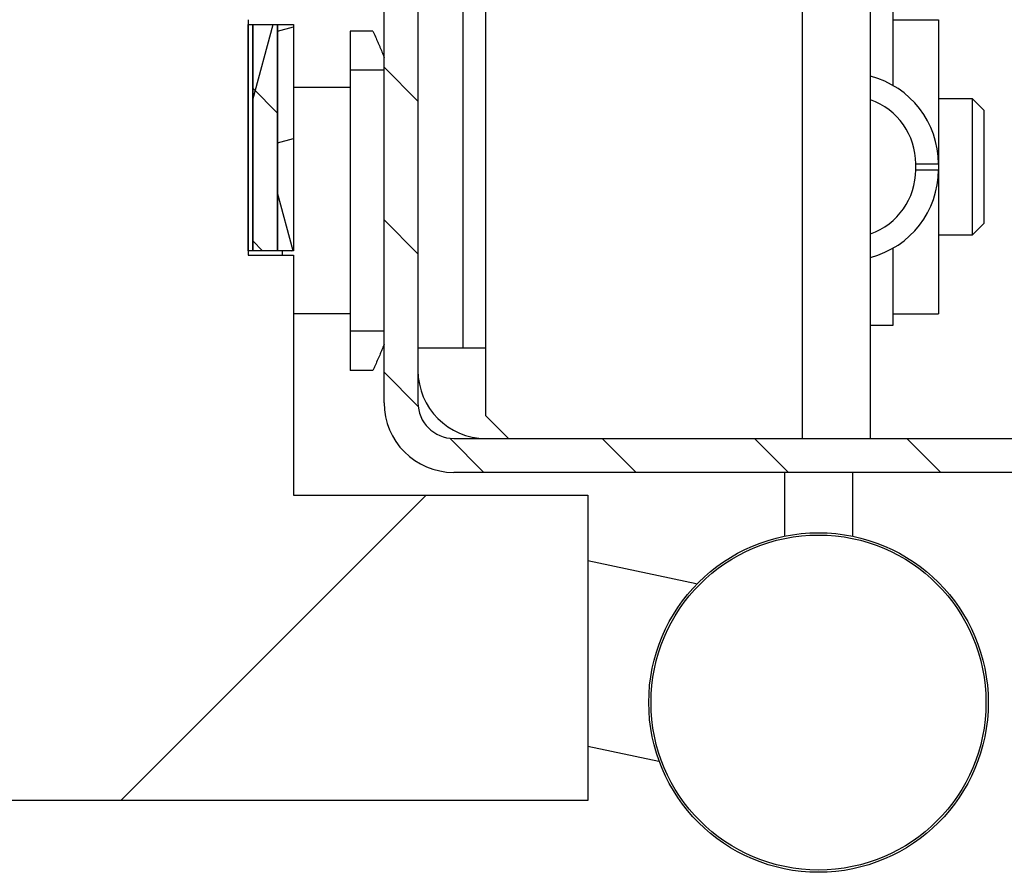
# Model space of a CAD drawing. Header units: millimetres. Extents: x -8500 to 4200, y 0 to 5940.
# Tile 69 of 256: x -5749 to -5706, y 664 to 702. Entities that reach past the tile are written whole.
import ezdxf

# ---------------------------------------------------------------- set-up
doc = ezdxf.new("R2010")
doc.units = ezdxf.units.MM
doc.layers.add('151', color=250, linetype='Continuous')
pattern_1 = [(134.95437, (-8500, 0), (-3.370277, -3.364913), [])]

msp = doc.modelspace()

# ---------------------------------------------------------------- hatches: boundary and pattern name
at = {"layer": '151', "linetype": 'Continuous', "lineweight": -3}
h = msp.add_hatch(dxfattribs=at)
h.set_pattern_fill('ANSI31', color=256, scale=1.5, angle=89.9544, style=0)
h.set_pattern_definition(pattern_1)
edge = h.paths.add_edge_path(flags=0)
edge.add_line((-5681.017, 682.019), (-5729.857, 682.019))
edge.add_arc((-5729.857, 685.099), 3.08, 180, 270, ccw=False)
edge.add_line((-5732.937, 685.099), (-5732.937, 725.439))
edge.add_arc((-5734.517, 725.439), 1.58, 0, 90)
edge.add_line((-5734.517, 727.019), (-5742.47, 727.019))
edge.add_arc((-5742.47, 725.439), 1.58, 90, 185)
edge.add_line((-5744.044, 725.301), (-5743.445, 718.465))
edge.add_arc((-5745.687, 718.269), 2.25, -180, 5, ccw=False)
edge.add_line((-5747.937, 718.269), (-5747.937, 757.939))
edge.add_arc((-5744.857, 757.939), 3.08, 90, 180, ccw=False)
edge.add_line((-5744.857, 761.019), (-5734.517, 761.019))
edge.add_arc((-5734.517, 762.599), 1.58, 270, 360)
edge.add_line((-5732.937, 762.599), (-5732.937, 787.939))
edge.add_arc((-5729.857, 787.939), 3.08, 90, 180, ccw=False)
edge.add_line((-5729.857, 791.019), (-5709.017, 791.019))
edge.add_arc((-5709.017, 787.939), 3.08, 0, 90, ccw=False)
edge.add_line((-5705.937, 787.939), (-5705.937, 781.019))
edge.add_line((-5705.937, 781.019), (-5707.437, 781.019))
edge.add_line((-5707.437, 781.019), (-5707.437, 787.939))
edge.add_arc((-5709.017, 787.939), 1.58, 0, 90)
edge.add_line((-5709.017, 789.519), (-5729.857, 789.519))
edge.add_arc((-5729.857, 787.939), 1.58, 90, 180)
edge.add_line((-5731.437, 787.939), (-5731.437, 762.599))
edge.add_arc((-5734.517, 762.599), 3.08, 270, 360, ccw=False)
edge.add_line((-5734.517, 759.519), (-5744.857, 759.519))
edge.add_arc((-5744.857, 757.939), 1.58, 90, 180)
edge.add_line((-5746.437, 757.939), (-5746.437, 718.269))
edge.add_arc((-5745.687, 718.269), 0.75, 180, 365)
edge.add_line((-5744.94, 718.334), (-5745.538, 725.17))
edge.add_arc((-5742.47, 725.439), 3.08, 90, 185, ccw=False)
edge.add_line((-5742.47, 728.519), (-5734.517, 728.519))
edge.add_arc((-5734.517, 725.439), 3.08, 0, 90, ccw=False)
edge.add_line((-5731.437, 725.439), (-5731.437, 685.099))
edge.add_arc((-5729.857, 685.099), 1.58, 180, 270)
edge.add_line((-5729.857, 683.519), (-5681.017, 683.519))
edge.add_arc((-5681.017, 685.099), 1.58, 270, 360)
edge.add_line((-5679.437, 685.099), (-5679.437, 697.019))
edge.add_line((-5679.437, 697.019), (-5677.937, 697.019))
edge.add_line((-5677.937, 697.019), (-5677.937, 685.099))
edge.add_arc((-5681.017, 685.099), 3.08, 270, 360, ccw=False)
h = msp.add_hatch(dxfattribs=at)
h.set_pattern_fill('ANSI31', color=256, scale=15.5, style=0)
h.set_pattern_definition([(45, (-8500, 0), (-34.7985, 34.7985), [])])
h.paths.add_polyline_path([(-5738.937, 702.019), (-5738.937, 691.609), (-5736.937, 691.609), (-5736.937, 681.019), (-5723.937, 681.019), (-5723.937, 667.519), (-6467.937, 667.519), (-6467.937, 681.019), (-6454.937, 681.019), (-6454.937, 691.609), (-6452.937, 691.609), (-6452.937, 702.019), (-6454.937, 702.019), (-6454.937, 711.019), (-5736.937, 711.019), (-5736.937, 702.019)], flags=0)
h = msp.add_hatch(dxfattribs=at)
h.set_pattern_fill('ANSI31', color=256, scale=1.5, angle=29.9848, style=0)
h.set_pattern_definition([(74.9848, (-8500, 0), (-4.599894, 1.233847), [])])
h.paths.add_polyline_path([(-5737.637, 691.814), (-5738.737, 691.814), (-5738.737, 701.814), (-5737.637, 701.814)], flags=0)
h = msp.add_hatch(dxfattribs=at)
h.set_pattern_fill('ANSI31', color=256, scale=1.5, angle=89.9544, style=0)
h.set_pattern_definition(pattern_1)
h.paths.add_polyline_path([(-5737.637, 691.814), (-5738.737, 691.814), (-5738.737, 701.814), (-5737.637, 701.814)], flags=0)
h = msp.add_hatch(dxfattribs=at)
h.set_pattern_fill('ANSI31', color=256, scale=1.5, angle=-29.9848, style=0)
h.set_pattern_definition([(15.0152, (-8500, 0), (-1.233847, 4.599894), [])])
h.paths.add_polyline_path([(-5736.937, 691.814), (-5737.637, 691.814), (-5737.637, 701.814), (-5736.937, 701.814)], flags=0)
h = msp.add_hatch(dxfattribs=at)
h.set_pattern_fill('ANSI31', color=256, scale=1.5, angle=59.9696, style=0)
h.set_pattern_definition([(104.96958, (-8500, 0), (-4.6008755, -1.230183), [])])
h.paths.add_polyline_path([(-5736.937, 691.814), (-5737.637, 691.814), (-5737.637, 701.814), (-5736.937, 701.814)], flags=0)

# ---------------------------------------------------------------- linework, layer by layer
for p, q in [((-5732.937, 685.099), (-5732.937, 725.439)), ((-5731.437, 725.439), (-5731.437, 685.099)), ((-5729.437, 687.519), (-5729.437, 712.519)), ((-5728.437, 687.519), (-5728.437, 707.519)), ((-5714.437, 683.519), (-5714.437, 707.519)), ((-5711.437, 683.519), (-5711.437, 707.519)), ((-5710.437, 699.11), (-5710.437, 702.519)), ((-5738.937, 702.019), (-5738.937, 691.609)), ((-5710.437, 702.019), (-5708.437, 702.019)), ((-5708.437, 702.019), (-5708.437, 695.646)), ((-5738.937, 701.814), (-5738.737, 701.814)), ((-5738.937, 691.814), (-5738.937, 701.814)), ((-5738.937, 701.814), (-5738.737, 701.814)), ((-5738.937, 691.814), (-5738.937, 701.814)), ((-5738.737, 701.814), (-5738.737, 691.814)), ((-5738.737, 701.814), (-5737.637, 701.814)), ((-5738.737, 691.814), (-5738.737, 701.814)), ((-5738.737, 701.814), (-5738.737, 691.814)), ((-5738.737, 701.814), (-5737.637, 701.814)), ((-5738.737, 691.814), (-5738.737, 701.814)), ((-5737.637, 701.814), (-5737.637, 691.814)), ((-5737.637, 691.814), (-5737.637, 701.814)), ((-5737.637, 701.814), (-5736.937, 701.814)), ((-5737.637, 701.814), (-5737.637, 691.814)), ((-5737.637, 691.814), (-5737.637, 701.814)), ((-5737.637, 701.814), (-5736.937, 701.814)), ((-5736.937, 701.814), (-5736.937, 691.814)), ((-5736.937, 701.814), (-5736.937, 691.814)), ((-5733.437, 701.519), (-5734.437, 701.519)), ((-5734.437, 701.519), (-5734.437, 699.787)), ((-5734.437, 699.787), (-5734.437, 688.251)), ((-5732.937, 699.787), (-5734.437, 699.787)), ((-5734.437, 699.019), (-5736.937, 699.019)), ((-5706.937, 698.519), (-5708.437, 698.519)), ((-5706.937, 692.519), (-5706.937, 698.519)), ((-5706.437, 698.019), (-5706.937, 698.519)), ((-5706.437, 698.019), (-5706.437, 693.019)), ((-5709.437, 695.646), (-5708.437, 695.646)), ((-5709.437, 695.392), (-5709.437, 695.646)), ((-5709.437, 695.392), (-5708.437, 695.392)), ((-5708.437, 695.646), (-5708.437, 695.392)), ((-5708.437, 695.392), (-5708.437, 689.019)), ((-5706.937, 692.519), (-5706.437, 693.019)), ((-5708.437, 692.519), (-5706.937, 692.519)), ((-5710.437, 688.519), (-5710.437, 691.928)), ((-5738.737, 691.814), (-5738.937, 691.814)), ((-5738.737, 691.814), (-5738.937, 691.814)), ((-5738.937, 691.609), (-5736.937, 691.609)), ((-5737.637, 691.814), (-5738.737, 691.814)), ((-5737.637, 691.814), (-5738.737, 691.814)), ((-5736.937, 691.814), (-5737.637, 691.814)), ((-5736.937, 691.814), (-5737.637, 691.814)), ((-5737.437, 691.814), (-5737.437, 691.609)), ((-5736.937, 691.609), (-5736.937, 681.019)), ((-5734.437, 689.019), (-5736.937, 689.019)), ((-5710.437, 689.019), (-5708.437, 689.019)), ((-5711.437, 688.519), (-5710.437, 688.519)), ((-5734.437, 688.251), (-5734.437, 686.519)), ((-5732.937, 688.251), (-5734.437, 688.251)), ((-5731.437, 687.519), (-5729.437, 687.519)), ((-5729.437, 687.519), (-5728.437, 687.519)), ((-5728.437, 684.519), (-5728.437, 687.519)), ((-5733.437, 686.519), (-5734.437, 686.519)), ((-5728.437, 684.519), (-5727.437, 683.519)), ((-5729.857, 683.519), (-5681.017, 683.519)), ((-5681.017, 682.019), (-5729.857, 682.019)), ((-5715.237, 682.019), (-5715.237, 679.199)), ((-5712.237, 682.019), (-5712.237, 679.199)), ((-5736.937, 681.019), (-5723.937, 681.019)), ((-5723.937, 681.019), (-5723.937, 667.519)), ((-5719.142, 677.089), (-5723.937, 678.108)), ((-5719.142, 677.089), (-5723.937, 678.108)), ((-5723.937, 669.93), (-5720.794, 669.262)), ((-5723.937, 669.93), (-5720.799, 669.263)), ((-5723.937, 667.519), (-6467.937, 667.519))]:
    msp.add_line(p, q, dxfattribs=at)
for radius in [7.5, 7.4]:
    msp.add_circle((-5713.737, 671.851), radius, dxfattribs=at)
for centre, radius, start, end in [((-5712.437, 695.646), 4, 0, 75.5225), ((-5712.437, 695.646), 3, 0, 70.5288), ((-5712.437, 695.392), 3, 289.4712, 0), ((-5712.437, 695.392), 4, 284.4775, 0), ((-5728.437, 686.519), 3, 180, 270), ((-5729.857, 685.099), 3.08, 180, 270), ((-5729.857, 685.099), 1.58, 180, 270)]:
    msp.add_arc(centre, radius, start, end, dxfattribs=at)
for points, knots in [([(-5733.437, 701.519), (-5733.397, 701.435), (-5733.318, 701.267), (-5733.244, 701.102), (-5733.19, 700.978), (-5733.172, 700.937), (-5733.146, 700.876), (-5733.137, 700.856), (-5733.119, 700.815), (-5733.111, 700.795), (-5733.068, 700.694), (-5733.036, 700.616), (-5732.979, 700.474), (-5732.953, 700.41), (-5732.929, 700.347)], [0, 0, 0, 0, 0.204992, 0.409983, 0.409983, 0.512479, 0.512479, 0.563727, 0.563727, 0.614975, 0.614975, 0.819966, 0.819966, 1, 1, 1, 1]), ([(-5732.931, 687.686), (-5732.954, 687.625), (-5732.979, 687.563), (-5733.021, 687.46), (-5733.036, 687.422), (-5733.061, 687.363), (-5733.069, 687.343), (-5733.085, 687.304), (-5733.094, 687.284), (-5733.136, 687.183), (-5733.171, 687.102), (-5733.243, 686.937), (-5733.281, 686.855), (-5733.338, 686.729), (-5733.357, 686.687), (-5733.397, 686.603), (-5733.417, 686.561), (-5733.437, 686.519)], [0, 0, 0, 0, 0.175407, 0.175407, 0.278481, 0.278481, 0.330018, 0.330018, 0.381555, 0.381555, 0.587703, 0.587703, 0.793852, 0.793852, 0.896926, 0.896926, 1, 1, 1, 1])]:
    msp.add_open_spline(points, degree=3, knots=knots, dxfattribs=at)

doc.saveas('drawing.dxf')
